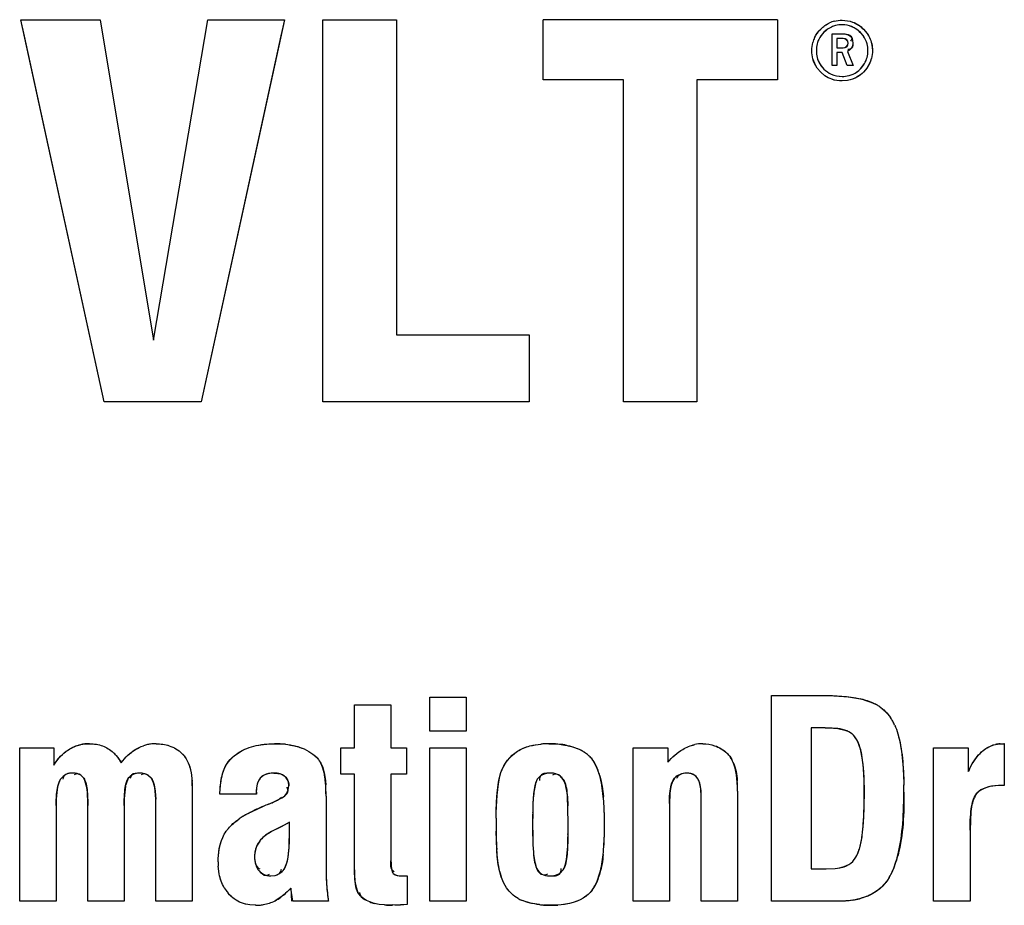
# Model space of a CAD drawing. Header units: inches. Extents: x 0 to 82.7, y 0 to 58.5.
# Tile 10 of 91: x 13.395 to 14.055, y 27.145 to 27.738. Entities that reach past the tile are written whole.
import ezdxf

# ---------------------------------------------------------------- set-up
doc = ezdxf.new("R2010")
doc.units = ezdxf.units.IN
doc.header["$LTSCALE"] = 4.547244
doc.header["$MEASUREMENT"] = 0
doc.layers.get('0').update_dxf_attribs({"linetype": 'CONTINUOUS'})

msp = doc.modelspace()

# ---------------------------------------------------------------- linework, layer by layer
at = {"color": 7, "linetype": 'CONTINUOUS'}
for p, q in [((13.39778, 27.72712), (13.39536, 27.73821)), ((13.45114, 27.4823), (13.39538, 27.73821)), ((13.39538, 27.73821), (13.44864, 27.7382)), ((13.44863, 27.7382), (13.4843, 27.5235)), ((13.44864, 27.7382), (13.48431, 27.5235)), ((13.4843, 27.5235), (13.52065, 27.7382)), ((13.48431, 27.5235), (13.52066, 27.7382)), ((13.57207, 27.7382), (13.51629, 27.4823)), ((13.52066, 27.7382), (13.57207, 27.7382)), ((13.57207, 27.7382), (13.56974, 27.7275)), ((13.59786, 27.48229), (13.59786, 27.7382)), ((13.59786, 27.7382), (13.6471, 27.7382)), ((13.6471, 27.7382), (13.6471, 27.52718)), ((13.74541, 27.698), (13.74541, 27.73819)), ((13.9025, 27.73819), (13.74541, 27.73819)), ((13.9025, 27.73819), (13.9025, 27.69799)), ((13.45113, 27.4823), (13.39778, 27.72712)), ((13.56974, 27.7275), (13.51629, 27.4823)), ((13.93911, 27.70745), (13.93911, 27.72871)), ((13.93911, 27.72871), (13.94629, 27.72871)), ((13.96008, 27.72734), (13.95806, 27.72972)), ((13.96012, 27.72735), (13.9581, 27.72973)), ((13.96163, 27.72477), (13.96012, 27.72735)), ((13.96026, 27.73179), (13.96262, 27.72898)), ((13.9603, 27.7318), (13.96266, 27.72899)), ((13.94226, 27.72556), (13.94226, 27.71935)), ((13.94646, 27.72556), (13.94226, 27.72556)), ((13.94226, 27.71935), (13.94646, 27.71935)), ((13.96589, 27.72106), (13.96618, 27.71752)), ((13.96593, 27.72106), (13.96622, 27.71752)), ((13.94226, 27.71621), (13.94226, 27.70745)), ((13.94583, 27.71621), (13.94226, 27.71621)), ((13.94923, 27.70745), (13.94583, 27.71621)), ((13.94948, 27.71689), (13.95331, 27.70745)), ((13.94226, 27.70745), (13.93911, 27.70745)), ((13.95331, 27.70745), (13.94923, 27.70745)), ((13.9644, 27.70899), (13.96265, 27.70597)), ((13.93158, 27.70302), (13.92922, 27.70575)), ((13.93161, 27.70303), (13.92925, 27.70576)), ((13.93437, 27.7007), (13.93158, 27.70302)), ((13.9344, 27.7007), (13.93161, 27.70303)), ((13.96261, 27.70598), (13.96026, 27.70317)), ((13.96265, 27.70597), (13.9603, 27.70317)), ((13.79934, 27.698), (13.74541, 27.698)), ((13.79933, 27.48229), (13.79934, 27.698)), ((13.84858, 27.698), (13.84857, 27.48229)), ((13.9025, 27.69799), (13.84858, 27.698)), ((13.94955, 27.69746), (13.94591, 27.69716)), ((13.94958, 27.69746), (13.94594, 27.69716)), ((13.6471, 27.52718), (13.73603, 27.52717)), ((13.73603, 27.52717), (13.73602, 27.48229)), ((13.51629, 27.4823), (13.45114, 27.4823)), ((13.73602, 27.48229), (13.59786, 27.48229)), ((13.84857, 27.48229), (13.79933, 27.48229)), ((13.66949, 27.26163), (13.66949, 27.28427)), ((13.66949, 27.28427), (13.69393, 27.28427)), ((13.69393, 27.28427), (13.69393, 27.26163)), ((13.89863, 27.14764), (13.89863, 27.28543)), ((13.89863, 27.28543), (13.93317, 27.28543)), ((13.61899, 27.25045), (13.61899, 27.27922)), ((13.61899, 27.27922), (13.64343, 27.27922)), ((13.64343, 27.27922), (13.64342, 27.25045)), ((13.96052, 27.28259), (13.96513, 27.28108)), ((13.96513, 27.28108), (13.96832, 27.27962)), ((13.69393, 27.26163), (13.66949, 27.26163)), ((13.92515, 27.26379), (13.92514, 27.16928)), ((13.93453, 27.26379), (13.92515, 27.26379)), ((13.93453, 27.26379), (13.9402, 27.26359)), ((13.93915, 27.26366), (13.93455, 27.26379)), ((13.94304, 27.26331), (13.93915, 27.26366)), ((13.9402, 27.26359), (13.94304, 27.26329)), ((13.94304, 27.26329), (13.94772, 27.26232)), ((13.95239, 27.25998), (13.94921, 27.26177)), ((13.56551, 27.25316), (13.57268, 27.2528)), ((14.05167, 27.25312), (14.05455, 27.25323)), ((14.05455, 27.25323), (14.05455, 27.22528)), ((13.39461, 27.14765), (13.39462, 27.25046)), ((13.39462, 27.25046), (13.41743, 27.25046)), ((13.41743, 27.25046), (13.41743, 27.23874)), ((13.50488, 27.24499), (13.50619, 27.24309)), ((13.60979, 27.23278), (13.60979, 27.25045)), ((13.60979, 27.25045), (13.61899, 27.25045)), ((13.64342, 27.25045), (13.65389, 27.25045)), ((13.65389, 27.25045), (13.65388, 27.23278)), ((13.66948, 27.14765), (13.66949, 27.25045)), ((13.66949, 27.25045), (13.69393, 27.25045)), ((13.69393, 27.25045), (13.69392, 27.14764)), ((13.76957, 27.24943), (13.7732, 27.24741)), ((13.80575, 27.14764), (13.80575, 27.25045)), ((13.80575, 27.25045), (13.82901, 27.25045)), ((13.82901, 27.25045), (13.82901, 27.2408)), ((14.00721, 27.14763), (14.00721, 27.25044)), ((14.00721, 27.25044), (14.03048, 27.25044)), ((14.03048, 27.25044), (14.03048, 27.23457)), ((14.03333, 27.24007), (14.03645, 27.24458)), ((14.03047, 27.23457), (14.03333, 27.24007)), ((13.43751, 27.23014), (13.43551, 27.23201)), ((13.4375, 27.23015), (13.43559, 27.23213)), ((13.4829, 27.22998), (13.48073, 27.23193)), ((13.48289, 27.22999), (13.48083, 27.23206)), ((13.5987, 27.23359), (13.59916, 27.23114)), ((13.59916, 27.23114), (13.5995, 27.22837)), ((13.61899, 27.23278), (13.60979, 27.23278)), ((13.61898, 27.17317), (13.61899, 27.23278)), ((13.64342, 27.23278), (13.64342, 27.17632)), ((13.65388, 27.23278), (13.64342, 27.23278)), ((13.75083, 27.23349), (13.74796, 27.23326)), ((13.75084, 27.23349), (13.74797, 27.23343)), ((13.75896, 27.22926), (13.75691, 27.23173)), ((13.84405, 27.23323), (13.84155, 27.23349)), ((13.42005, 27.22428), (13.41942, 27.22039)), ((13.43909, 27.22636), (13.43958, 27.2237)), ((13.46553, 27.22483), (13.46498, 27.22077)), ((13.48475, 27.2256), (13.48544, 27.22129)), ((13.50997, 27.22991), (13.51022, 27.22494)), ((13.51023, 27.22494), (13.51032, 27.21087)), ((13.5995, 27.22837), (13.59972, 27.22555)), ((13.83061, 27.22167), (13.83102, 27.22424)), ((13.8313, 27.22536), (13.83063, 27.22181)), ((14.05455, 27.22528), (14.05068, 27.22513)), ((14.05459, 27.22528), (14.05072, 27.22513)), ((13.48547, 27.2213), (13.48516, 27.22367)), ((13.48544, 27.22129), (13.48579, 27.21605)), ((13.48579, 27.21605), (13.48547, 27.2213)), ((13.55331, 27.21934), (13.5288, 27.21934)), ((13.59996, 27.21799), (13.59995, 27.17218)), ((13.73912, 27.21971), (13.73864, 27.21296)), ((13.73915, 27.21974), (13.73884, 27.21662)), ((13.85138, 27.21365), (13.85129, 27.22041)), ((13.85138, 27.21365), (13.85133, 27.22041)), ((13.87582, 27.22141), (13.87581, 27.14764)), ((13.41905, 27.21177), (13.41905, 27.14765)), ((13.44024, 27.14765), (13.44025, 27.21177)), ((13.46469, 27.21168), (13.46468, 27.14765)), ((13.48587, 27.21168), (13.48579, 27.21605)), ((13.48588, 27.14765), (13.48588, 27.21168)), ((13.55079, 27.20799), (13.55769, 27.21115)), ((13.56136, 27.21266), (13.56454, 27.21394)), ((13.56452, 27.21399), (13.57039, 27.21698)), ((13.73884, 27.21662), (13.73864, 27.21296)), ((13.76202, 27.21167), (13.76187, 27.21608)), ((13.76219, 27.19805), (13.76201, 27.21167)), ((13.83019, 27.21311), (13.83018, 27.14764)), ((13.85138, 27.14764), (13.85138, 27.21365)), ((13.51032, 27.21087), (13.51032, 27.14765)), ((13.5445, 27.20459), (13.54764, 27.20638)), ((13.54764, 27.20638), (13.55087, 27.20803)), ((13.73847, 27.20655), (13.73839, 27.19905)), ((14.03225, 27.20787), (14.03183, 27.20178)), ((14.03268, 27.21097), (14.03225, 27.20787)), ((13.57236, 27.19887), (13.56343, 27.19427)), ((13.57234, 27.19886), (13.56937, 27.19733)), ((13.57551, 27.20059), (13.57236, 27.19888)), ((13.57481, 27.20019), (13.57445, 27.19999)), ((13.57551, 27.20058), (13.57516, 27.20039)), ((13.57552, 27.19337), (13.57552, 27.20058)), ((13.73839, 27.19905), (13.73846, 27.19192)), ((14.03183, 27.20178), (14.03168, 27.19525)), ((13.56937, 27.19733), (13.56343, 27.19427)), ((13.57535, 27.18604), (13.5755, 27.19337)), ((13.7144, 27.18223), (13.71396, 27.19461)), ((13.73846, 27.19192), (13.73863, 27.1854)), ((13.76203, 27.18757), (13.76219, 27.19444)), ((14.03165, 27.19525), (14.03165, 27.14763)), ((13.73863, 27.1854), (13.73892, 27.18049)), ((13.73864, 27.1854), (13.73894, 27.18049)), ((13.76192, 27.18431), (13.76203, 27.18757)), ((13.57431, 27.17578), (13.57507, 27.18117)), ((13.57452, 27.17706), (13.57509, 27.18183)), ((13.57507, 27.18117), (13.57526, 27.18406)), ((13.76136, 27.17777), (13.76192, 27.18431)), ((13.57376, 27.1734), (13.57452, 27.17706)), ((13.61918, 27.16474), (13.61897, 27.17317)), ((13.61913, 27.16591), (13.61898, 27.17317)), ((13.64342, 27.17632), (13.64325, 27.17348)), ((13.64341, 27.17632), (13.64357, 27.17174)), ((13.64357, 27.17174), (13.6439, 27.16912)), ((13.953, 27.17434), (13.9551, 27.17722)), ((13.95304, 27.17433), (13.95513, 27.17725)), ((13.52836, 27.16593), (13.5277, 27.17124)), ((13.52837, 27.16592), (13.5277, 27.17124)), ((13.56289, 27.1646), (13.56573, 27.16495)), ((13.56289, 27.1646), (13.56575, 27.16481)), ((13.71732, 27.16395), (13.71635, 27.16733)), ((13.74983, 27.1646), (13.7527, 27.16484)), ((13.78178, 27.16118), (13.78354, 27.16664)), ((13.92514, 27.16928), (13.93524, 27.16928)), ((13.93524, 27.16928), (13.94128, 27.16959)), ((13.93527, 27.16928), (13.94128, 27.16959)), ((13.94128, 27.16959), (13.94435, 27.17006)), ((13.94128, 27.16959), (13.94415, 27.17004)), ((13.94415, 27.17004), (13.94716, 27.17082)), ((13.94435, 27.17006), (13.94717, 27.17079)), ((13.97746, 27.1635), (13.97939, 27.16711)), ((13.6197, 27.1592), (13.61918, 27.16474)), ((13.65082, 27.1646), (13.65433, 27.16469)), ((13.65433, 27.16469), (13.65433, 27.14557)), ((13.71908, 27.15976), (13.71732, 27.16395)), ((13.7191, 27.15976), (13.71734, 27.16395)), ((13.72097, 27.15657), (13.71908, 27.15976)), ((13.72098, 27.15658), (13.7191, 27.15976)), ((13.74985, 27.1646), (13.7527, 27.16467)), ((13.57633, 27.1564), (13.57389, 27.15396)), ((13.57664, 27.1564), (13.57389, 27.15396)), ((13.57759, 27.14765), (13.57633, 27.1564)), ((13.57695, 27.14765), (13.57664, 27.1564)), ((13.6006, 27.15525), (13.60118, 27.15012)), ((13.77832, 27.15504), (13.77954, 27.15674)), ((13.41905, 27.14765), (13.39461, 27.14765)), ((13.46468, 27.14765), (13.44024, 27.14765)), ((13.51032, 27.14765), (13.48588, 27.14765)), ((13.55279, 27.14494), (13.54895, 27.14518)), ((13.55278, 27.14494), (13.54896, 27.14518)), ((13.56966, 27.15035), (13.56582, 27.14801)), ((13.60158, 27.14765), (13.57759, 27.14765)), ((13.63232, 27.14621), (13.62925, 27.14718)), ((13.63561, 27.14555), (13.63232, 27.14621)), ((13.63563, 27.14555), (13.63234, 27.14622)), ((13.63909, 27.14515), (13.63561, 27.14555)), ((13.63909, 27.14515), (13.63563, 27.14555)), ((13.64459, 27.14494), (13.63909, 27.14515)), ((13.64994, 27.14518), (13.64459, 27.14494)), ((13.65433, 27.14557), (13.64994, 27.14518)), ((13.65434, 27.14557), (13.64995, 27.14513)), ((13.69392, 27.14764), (13.66948, 27.14765)), ((13.75146, 27.14494), (13.74576, 27.14512)), ((13.83018, 27.14764), (13.80575, 27.14764)), ((13.87581, 27.14764), (13.85138, 27.14764)), ((13.94309, 27.14764), (13.89863, 27.14764)), ((14.03165, 27.14763), (14.00721, 27.14763))]:
    msp.add_line(p, q, dxfattribs=at)
for points in [[(14.05171, 27.25312), (14.05203, 27.25313), (14.05331, 27.25317)], [(14.05331, 27.25317), (14.05364, 27.25318), (14.05396, 27.2532), (14.05427, 27.25321), (14.05459, 27.25323)], [(13.5741, 27.1998), (13.57375, 27.1996), (13.5734, 27.19941), (13.57304, 27.19923), (13.57269, 27.19904), (13.57234, 27.19886)], [(13.65082, 27.1646), (13.65121, 27.1646), (13.6516, 27.1646), (13.65199, 27.16461), (13.65238, 27.16461), (13.65277, 27.16462), (13.65317, 27.16464), (13.65356, 27.16465), (13.65395, 27.16467), (13.65434, 27.16469)]]:
    msp.add_lwpolyline(points, dxfattribs=at)
for centre, radius, start, end in [((13.94538, 27.71876), 0.01904, 104.45683, 114.84004), ((13.94553, 27.7185), 0.0163, 104.59567, 114.86043), ((13.9445, 27.71823), 0.01885, 154.80318, 165.42172), ((13.94705, 27.71794), 0.01607, 14.66588, 35.56085), ((13.94471, 27.7181), 0.01605, 154.82602, 165.46877), ((13.94483, 27.71682), 0.01614, 194.46726, 205.06647), ((13.94703, 27.71705), 0.01911, 324.86282, 345.42313), ((13.94645, 27.71619), 0.01595, 284.59094, 295.20997), ((13.94569, 27.23074), 0.0539, 74.03721, 76.71183), ((13.94543, 27.22678), 0.05781, 74.86465, 77.35813), ((13.94608, 27.23206), 0.05253, 68.79427, 74.05067), ((13.94686, 27.23409), 0.05035, 64.73362, 68.78841), ((13.95512, 27.25476), 0.02815, 56.51679, 62.0202), ((13.95188, 27.25263), 0.03197, 29.27961, 34.33987), ((13.94898, 27.25101), 0.03529, 24.5556, 29.27622), ((13.44105, 27.22691), 0.02625, 96.06046, 102.73085), ((13.44113, 27.22614), 0.02702, 89.42211, 96.07155), ((13.4857, 27.2276), 0.02554, 102.33897, 108.72554), ((13.48585, 27.22687), 0.02628, 95.93746, 102.32325), ((13.48603, 27.2251), 0.02806, 89.9316, 95.92637), ((13.4859, 27.22664), 0.02652, 89.80511, 95.93746), ((13.56587, 27.18825), 0.06491, 83.97763, 90.3235), ((13.74904, 27.19603), 0.05712, 92.38572, 95.02018), ((13.74894, 27.19873), 0.05442, 92.3858, 95.16786), ((13.74935, 27.18872), 0.06444, 89.96387, 92.38755), ((13.74907, 27.19559), 0.05757, 89.67616, 92.38572), ((13.75014, 27.19117), 0.06199, 88.06719, 90.68752), ((13.75038, 27.19663), 0.05652, 81.65602, 88.12026), ((13.75102, 27.20134), 0.05177, 78.63325, 81.59748), ((13.8524, 27.22814), 0.02501, 89.95162, 102.34404), ((13.85229, 27.22974), 0.02341, 89.53806, 96.22608), ((14.05378, 27.23023), 0.02298, 95.16197, 103.01534), ((13.44084, 27.22958), 0.02417, 40.40643, 47.11067), ((13.49007, 27.23343), 0.01876, 37.93279, 44.87768), ((13.492, 27.23486), 0.01639, 38.18346, 46.08397), ((13.48895, 27.23255), 0.02019, 31.38814, 37.94273), ((13.75825, 27.22499), 0.02695, 56.30867, 62.20019), ((13.75926, 27.22647), 0.02516, 48.53275, 56.34155), ((13.75976, 27.22717), 0.02429, 48.53083, 56.41592), ((13.76064, 27.22818), 0.02295, 40.81711, 48.50102), ((13.56725, 27.22658), 0.03222, 12.56498, 24.7602), ((13.74668, 27.22184), 0.03793, 31.06687, 34.25196), ((13.74512, 27.2209), 0.03975, 27.384, 31.06297), ((13.74299, 27.21982), 0.04214, 21.91873, 27.36815), ((13.85254, 27.23164), 0.02227, 23.66163, 29.33297), ((14.08011, 27.21243), 0.05431, 151.77329, 155.94373), ((13.55412, 27.22444), 0.04551, 8.69267, 11.59714), ((13.53977, 27.22225), 0.06002, 5.851, 8.68405), ((13.74075, 27.21891), 0.04456, 16.50167, 21.92497), ((13.43959, 27.21952), 0.02012, 150.76832, 166.3059), ((13.4593, 27.22498), 0.05094, 359.95217, 3.31089), ((13.52187, 27.22039), 0.07801, 3.79567, 5.87505), ((13.4989, 27.21889), 0.10103, 1.56047, 3.78207), ((13.49474, 27.21844), 0.10523, 1.26293, 3.87389), ((13.78952, 27.21336), 0.05078, 162.82783, 172.78798), ((13.73954, 27.21896), 0.02198, 14.78098, 27.92381), ((13.80839, 27.2223), 0.06746, 359.24156, 5.0227), ((13.69486, 27.22083), 0.29241, 359.98803, 0.92283), ((13.76742, 27.22196), 0.21989, 359.68958, 0.92508), ((13.50002, 27.21248), 0.08099, 174.39297, 180.49751), ((13.5724, 27.21254), 0.10773, 175.6184, 180.45568), ((13.47015, 27.21806), 0.12979, 359.96888, 1.57985), ((13.51109, 27.21886), 0.08887, 359.44083, 1.22854), ((13.58191, 27.19928), 0.20476, 1.5697, 5.17885), ((13.60966, 27.22025), 0.3511, 358.36625, 0.04144), ((13.6413, 27.2198), 0.3195, 358.29153, 0.12638), ((14.05457, 27.20772), 0.02209, 152.02348, 158.4121), ((14.05295, 27.20859), 0.02025, 145.29603, 152.03107), ((13.36271, 27.21182), 0.12315, 359.93538, 1.9681), ((13.60994, 27.08862), 0.13322, 113.08162, 116.32337), ((13.62362, 27.05598), 0.16861, 111.67146, 113.02165), ((13.60425, 27.1018), 0.11887, 111.15402, 113.0497), ((13.5294, 27.29317), 0.08662, 291.65331, 293.92273), ((13.94721, 27.20324), 0.20879, 177.33275, 178.17043), ((14.01063, 27.20313), 0.27216, 177.93094, 178.55475), ((13.57098, 27.16086), 0.05112, 121.1909, 124.92872), ((13.5762, 27.15202), 0.06136, 121.08353, 124.1966), ((13.5847, 27.13794), 0.07781, 118.51365, 121.09547), ((13.59379, 27.12123), 0.09683, 116.36949, 118.52302), ((14.12021, 27.19879), 0.38184, 178.91275, 181.03132), ((14.00731, 27.20131), 0.26892, 178.16791, 178.88243), ((14.40625, 27.19197), 0.66794, 178.45337, 178.74866), ((13.62009, 27.20045), 0.16656, 359.45474, 1.52814), ((14.08396, 27.199), 0.37003, 179.33501, 180.00744), ((14.06415, 27.19888), 0.35022, 179.98799, 180.69867), ((13.94271, 27.2004), 0.22876, 179.2954, 180.36125), ((13.96156, 27.19731), 0.24762, 179.61981, 183.45031), ((13.42215, 27.19792), 0.34003, 359.05974, 0.02194), ((13.55114, 27.19706), 0.21107, 359.28884, 0.26937), ((13.53588, 27.19894), 0.25074, 359.98144, 1.17923), ((13.53734, 27.1988), 0.24928, 358.83623, 0.01398), ((13.62334, 27.19723), 0.16331, 358.51016, 0.57185), ((13.55358, 27.18057), 0.02484, 140.28078, 145.76302), ((13.55503, 27.17955), 0.02661, 140.59022, 145.68048), ((13.46253, 27.19241), 0.11299, 358.85366, 0.48579), ((13.97768, 27.19613), 0.23928, 181.00878, 182.57053), ((13.59104, 27.198), 0.19562, 354.42794, 358.53049), ((13.83817, 27.20725), 0.12212, 352.2766, 353.7521), ((13.78132, 27.21346), 0.17933, 352.75386, 353.76278), ((13.46885, 27.19068), 0.1066, 355.23944, 357.50509), ((13.35942, 27.19586), 0.21616, 356.87159, 357.66486), ((13.42643, 27.19313), 0.1491, 357.66263, 358.85565), ((13.91138, 27.19757), 0.07444, 341.52398, 345.20043), ((13.57537, 27.17404), 0.04775, 179.96227, 183.35894), ((13.57384, 27.17394), 0.04622, 179.83197, 183.34601), ((13.54752, 27.18171), 0.02744, 342.28649, 347.53127), ((13.83489, 27.1719), 0.23495, 179.93359, 182.07114), ((13.81297, 27.17151), 0.21302, 179.8211, 182.17869), ((13.71241, 27.18461), 0.04943, 342.51385, 352.0127), ((13.91455, 27.1965), 0.0711, 336.86318, 341.53363), ((13.79375, 27.1854), 0.07936, 193.08902, 195.67801), ((13.91843, 27.19484), 0.06688, 332.04666, 336.86521), ((13.78147, 27.17016), 0.1815, 182.13172, 182.98682), ((13.79199, 27.17054), 0.19202, 182.12582, 182.93405), ((13.75786, 27.16893), 0.15786, 182.98474, 183.97276), ((13.74884, 27.16832), 0.1488, 182.93382, 183.98192), ((13.64695, 27.16388), 0.02764, 189.74438, 202.03395), ((13.55399, 27.16959), 0.02571, 210.09704, 220.29791), ((13.55294, 27.16882), 0.0244, 215.12409, 220.5104), ((13.73564, 27.16738), 0.13558, 183.96977, 185.13056), ((13.72234, 27.16649), 0.12225, 183.98481, 185.16373), ((13.71407, 27.16578), 0.11394, 185.18572, 187.84996), ((13.74536, 27.17652), 0.03936, 326.92858, 331.82103), ((13.55279, 27.17598), 0.03103, 269.99057, 274.80807), ((13.55295, 27.17413), 0.02918, 274.81346, 279.84199), ((13.55322, 27.17267), 0.02769, 279.81049, 297.04073), ((13.55231, 27.17442), 0.02966, 297.06596, 305.7602), ((13.68125, 27.16126), 0.08084, 187.92158, 189.69845), ((13.71583, 27.16602), 0.11573, 187.84617, 189.13372), ((13.64023, 27.17692), 0.0317, 249.74823, 255.59153), ((13.64426, 27.20814), 0.0632, 265.30131, 270.30099), ((13.74116, 27.17176), 0.02555, 240.87386, 246.10412), ((13.74384, 27.17785), 0.03217, 242.00713, 246.18279), ((13.75085, 27.21575), 0.07081, 263.68305, 265.87768), ((13.75034, 27.21189), 0.06692, 263.75506, 266.07709), ((13.7509, 27.21648), 0.07155, 265.88209, 270.45448), ((13.75205, 27.20052), 0.05558, 269.40278, 273.37678), ((13.94549, 27.19592), 0.04816, 279.05796, 284.49255)]:
    msp.add_arc(centre, radius, start, end, dxfattribs=at)
for points in [[(13.93154, 27.73194), (13.93333, 27.7337), (13.93528, 27.73507), (13.93738, 27.73604)], [(13.93157, 27.73194), (13.93327, 27.7336), (13.93526, 27.73504), (13.93742, 27.73604)], [(13.93868, 27.73329), (13.93689, 27.73246), (13.93523, 27.7313), (13.9337, 27.72982)], [(13.9387, 27.73328), (13.93687, 27.73243), (13.93519, 27.73122), (13.93374, 27.72981)], [(13.94063, 27.7372), (13.9423, 27.73763), (13.94406, 27.73785), (13.94591, 27.73785)], [(13.94066, 27.7372), (13.94238, 27.73764), (13.94417, 27.73785), (13.94594, 27.73785)], [(13.94587, 27.73483), (13.94432, 27.73483), (13.94284, 27.73464), (13.94142, 27.73428)], [(13.9459, 27.73483), (13.9444, 27.73483), (13.94289, 27.73465), (13.94144, 27.73427)], [(13.95806, 27.72972), (13.95467, 27.73312), (13.95059, 27.73483), (13.94587, 27.73483)], [(13.9581, 27.72973), (13.95498, 27.73284), (13.95031, 27.73483), (13.9459, 27.73483)], [(13.94591, 27.73785), (13.9484, 27.73785), (13.95072, 27.73744), (13.95288, 27.73665)], [(13.94594, 27.73785), (13.9483, 27.73785), (13.9507, 27.73747), (13.95291, 27.73665)], [(13.95288, 27.73665), (13.95561, 27.73565), (13.95807, 27.73403), (13.96026, 27.73179)], [(13.95291, 27.73665), (13.95568, 27.73564), (13.95823, 27.7339), (13.9603, 27.7318)], [(13.92744, 27.72626), (13.92842, 27.72833), (13.92978, 27.73023), (13.93154, 27.73194)], [(13.92748, 27.72625), (13.92847, 27.72836), (13.9299, 27.73031), (13.93157, 27.73194)], [(13.9337, 27.72982), (13.93219, 27.72835), (13.93102, 27.72672), (13.93018, 27.72493)], [(13.93374, 27.72981), (13.9323, 27.72841), (13.93107, 27.72674), (13.93022, 27.72493)], [(13.94629, 27.72871), (13.9483, 27.72871), (13.94985, 27.7283), (13.95097, 27.72749)], [(13.94632, 27.72871), (13.94795, 27.72877), (13.94969, 27.72855), (13.95112, 27.72776)], [(13.95097, 27.72749), (13.95235, 27.72648), (13.95304, 27.72485), (13.95304, 27.72258)], [(13.96262, 27.72898), (13.96431, 27.72658), (13.96541, 27.72394), (13.96589, 27.72106)], [(13.96266, 27.72899), (13.96431, 27.72665), (13.96546, 27.72388), (13.96593, 27.72106)], [(13.92558, 27.71748), (13.92558, 27.71941), (13.9258, 27.72125), (13.92625, 27.72298)], [(13.92562, 27.71748), (13.92562, 27.71933), (13.92583, 27.72119), (13.92629, 27.72297)], [(13.92917, 27.72213), (13.92879, 27.72067), (13.9286, 27.71912), (13.9286, 27.71748)], [(13.92921, 27.72213), (13.92881, 27.72062), (13.92864, 27.71904), (13.92864, 27.71748)], [(13.9499, 27.72241), (13.9499, 27.72449), (13.94875, 27.72556), (13.94646, 27.72556)], [(13.94646, 27.71935), (13.94875, 27.71936), (13.9499, 27.72038), (13.9499, 27.72241)], [(13.94994, 27.72241), (13.95003, 27.72397), (13.94805, 27.72562), (13.94649, 27.72556)], [(13.94649, 27.71935), (13.94803, 27.71928), (13.95002, 27.72088), (13.94994, 27.72241)], [(13.95304, 27.72258), (13.95304, 27.71995), (13.95185, 27.71808), (13.94948, 27.71689)], [(13.96316, 27.71748), (13.96316, 27.71906), (13.96297, 27.72057), (13.9626, 27.722)], [(13.9632, 27.71748), (13.9632, 27.719), (13.96303, 27.72053), (13.96264, 27.722)], [(13.92625, 27.71204), (13.9258, 27.71375), (13.92558, 27.71557), (13.92558, 27.71748)], [(13.92629, 27.71205), (13.92583, 27.71381), (13.92562, 27.71566), (13.92562, 27.71748)], [(13.9286, 27.71748), (13.9286, 27.71583), (13.92878, 27.71427), (13.92916, 27.7128)], [(13.92864, 27.71748), (13.92864, 27.71591), (13.92881, 27.71431), (13.9292, 27.71279)], [(13.92916, 27.7128), (13.92953, 27.71134), (13.9301, 27.70997), (13.93085, 27.70869)], [(13.95811, 27.70524), (13.96035, 27.70752), (13.96185, 27.71009), (13.9626, 27.71297)], [(13.95814, 27.70524), (13.96024, 27.70736), (13.96189, 27.71009), (13.96264, 27.71297)], [(13.9626, 27.71297), (13.96297, 27.7144), (13.96316, 27.71591), (13.96316, 27.71748)], [(13.96264, 27.71297), (13.96303, 27.71444), (13.9632, 27.71597), (13.9632, 27.71748)], [(13.96618, 27.71752), (13.96618, 27.71568), (13.96596, 27.71392), (13.96552, 27.71224)], [(13.96622, 27.71752), (13.96622, 27.71575), (13.96601, 27.71396), (13.96556, 27.71224)], [(13.92922, 27.70575), (13.92784, 27.70767), (13.92685, 27.70977), (13.92625, 27.71204)], [(13.92925, 27.70576), (13.9279, 27.70764), (13.92688, 27.70981), (13.92629, 27.71205)], [(13.93021, 27.70998), (13.93105, 27.70818), (13.93226, 27.70653), (13.93369, 27.70514)], [(13.93085, 27.70869), (13.9316, 27.70742), (13.93253, 27.70624), (13.93365, 27.70514)], [(13.93365, 27.70514), (13.93515, 27.70367), (13.93678, 27.70253), (13.93855, 27.70172)], [(13.93369, 27.70514), (13.93511, 27.70375), (13.93677, 27.70255), (13.93858, 27.70172)], [(13.93897, 27.69831), (13.93735, 27.69889), (13.93582, 27.69969), (13.93437, 27.7007)], [(13.93901, 27.69832), (13.93738, 27.6989), (13.93582, 27.69971), (13.9344, 27.7007)], [(13.93855, 27.70172), (13.94078, 27.70069), (13.94322, 27.70018), (13.94587, 27.70018)], [(13.93858, 27.70172), (13.94085, 27.70068), (13.94341, 27.70018), (13.9459, 27.70018)], [(13.94587, 27.70018), (13.94748, 27.70018), (13.94902, 27.70037), (13.95047, 27.70075)], [(13.9459, 27.70018), (13.94745, 27.70018), (13.94901, 27.70036), (13.95051, 27.70075)], [(13.95605, 27.69984), (13.95404, 27.69865), (13.95188, 27.69786), (13.94955, 27.69746)], [(13.95608, 27.69983), (13.9541, 27.69866), (13.95185, 27.69785), (13.94958, 27.69746)], [(13.95325, 27.70175), (13.95501, 27.70258), (13.95663, 27.70374), (13.95811, 27.70524)], [(13.95329, 27.70175), (13.95509, 27.7026), (13.95675, 27.70382), (13.95814, 27.70524)], [(13.96026, 27.70317), (13.95895, 27.70184), (13.95755, 27.70073), (13.95605, 27.69984)], [(13.9603, 27.70317), (13.95904, 27.70189), (13.95762, 27.70075), (13.95608, 27.69983)], [(13.94591, 27.69716), (13.94344, 27.69716), (13.94113, 27.69754), (13.93897, 27.69831)], [(13.94594, 27.69716), (13.9436, 27.69716), (13.94121, 27.69753), (13.93901, 27.69832)], [(13.93317, 27.28543), (13.9432, 27.28543), (13.9515, 27.28467), (13.95808, 27.28319)], [(13.9332, 27.28543), (13.94153, 27.2855), (13.94998, 27.28511), (13.95808, 27.2832)], [(13.97065, 27.27824), (13.97364, 27.27626), (13.97618, 27.27373), (13.97828, 27.27067)], [(13.97068, 27.27824), (13.97367, 27.27626), (13.97629, 27.27364), (13.97831, 27.27069)], [(13.98108, 27.26568), (13.9819, 27.26389), (13.98261, 27.26196), (13.98321, 27.25991)], [(13.98113, 27.26568), (13.98199, 27.26381), (13.98269, 27.26188), (13.98326, 27.25991)], [(13.94921, 27.26177), (13.94726, 27.26261), (13.94514, 27.26305), (13.94304, 27.26331)], [(13.94772, 27.26232), (13.94969, 27.26172), (13.95124, 27.26094), (13.95236, 27.25997)], [(13.95873, 27.24727), (13.95742, 27.25323), (13.95526, 27.25747), (13.95236, 27.25997)], [(13.95877, 27.24728), (13.9578, 27.25191), (13.95591, 27.25681), (13.95239, 27.25998)], [(13.98321, 27.25991), (13.98453, 27.25538), (13.98553, 27.24995), (13.9862, 27.24363)], [(13.98326, 27.25991), (13.98469, 27.25456), (13.98568, 27.24907), (13.98627, 27.24356)], [(13.42725, 27.24915), (13.42981, 27.25081), (13.4326, 27.25195), (13.43562, 27.25258)], [(13.42725, 27.24915), (13.42969, 27.25071), (13.43244, 27.25188), (13.43526, 27.25252)], [(13.43562, 27.25258), (13.43747, 27.25297), (13.4394, 27.25316), (13.44142, 27.25316)], [(13.44142, 27.25316), (13.44462, 27.25316), (13.44755, 27.25267), (13.45019, 27.25168)], [(13.44142, 27.25316), (13.44438, 27.25315), (13.4474, 27.25272), (13.45018, 27.25169)], [(13.45018, 27.25169), (13.45278, 27.25071), (13.45523, 27.24918), (13.45728, 27.2473)], [(13.45019, 27.25168), (13.45283, 27.2507), (13.4552, 27.24924), (13.45729, 27.24729)], [(13.47212, 27.24924), (13.47381, 27.25028), (13.47562, 27.25115), (13.4775, 27.25179)], [(13.47219, 27.24929), (13.47389, 27.25033), (13.47566, 27.25116), (13.4775, 27.25179)], [(13.48606, 27.25316), (13.48924, 27.25316), (13.49216, 27.25272), (13.49483, 27.25183)], [(13.48606, 27.25316), (13.48901, 27.25315), (13.49202, 27.25277), (13.49482, 27.25183)], [(13.49482, 27.25183), (13.49798, 27.25078), (13.50098, 27.24899), (13.50336, 27.24667)], [(13.49483, 27.25183), (13.49805, 27.25076), (13.5009, 27.24903), (13.50337, 27.24666)], [(13.54549, 27.24944), (13.54742, 27.25032), (13.54944, 27.25102), (13.55149, 27.25156)], [(13.5455, 27.24945), (13.54733, 27.25029), (13.54933, 27.251), (13.55148, 27.25156)], [(13.55148, 27.25156), (13.55558, 27.25262), (13.56025, 27.25316), (13.56551, 27.25316)], [(13.55149, 27.25156), (13.55604, 27.25275), (13.5608, 27.25318), (13.5655, 27.25316)], [(13.57268, 27.2528), (13.5775, 27.25229), (13.58169, 27.25124), (13.58526, 27.24964)], [(13.57268, 27.2528), (13.57698, 27.25235), (13.5813, 27.25138), (13.58526, 27.24964)], [(13.7283, 27.24817), (13.73069, 27.24967), (13.73346, 27.25084), (13.73661, 27.25167)], [(13.72831, 27.24816), (13.73087, 27.24975), (13.73373, 27.25091), (13.73664, 27.25167)], [(13.73661, 27.25167), (13.73889, 27.25227), (13.74137, 27.25269), (13.74404, 27.25293)], [(13.73664, 27.25167), (13.73906, 27.25231), (13.74155, 27.2527), (13.74404, 27.25293)], [(13.74939, 27.25315), (13.75268, 27.25315), (13.75575, 27.25295), (13.75858, 27.25254)], [(13.75858, 27.25254), (13.76275, 27.25194), (13.76641, 27.25091), (13.76957, 27.24943)], [(13.76122, 27.2521), (13.76408, 27.25152), (13.76693, 27.25068), (13.76958, 27.24944)], [(13.83904, 27.24937), (13.84164, 27.2509), (13.84431, 27.25197), (13.84705, 27.25257)], [(13.83905, 27.24935), (13.84153, 27.25081), (13.84425, 27.25194), (13.84705, 27.25257)], [(13.85246, 27.25315), (13.85527, 27.25315), (13.85792, 27.25272), (13.8604, 27.25186)], [(13.85248, 27.25315), (13.85516, 27.25314), (13.85789, 27.25274), (13.86042, 27.25187)], [(13.8604, 27.25186), (13.86349, 27.2508), (13.86631, 27.24908), (13.86885, 27.24672)], [(13.86042, 27.25187), (13.86354, 27.2508), (13.86646, 27.24897), (13.86887, 27.24672)], [(14.04035, 27.24857), (14.04376, 27.2514), (14.04754, 27.25292), (14.05167, 27.25312)], [(14.04035, 27.24857), (14.04271, 27.25053), (14.04562, 27.25193), (14.0486, 27.25262)], [(13.41742, 27.23874), (13.42025, 27.24327), (13.42351, 27.24675), (13.42725, 27.24915)], [(13.41742, 27.23874), (13.41992, 27.24266), (13.42305, 27.24637), (13.42692, 27.24894)], [(13.45925, 27.24527), (13.46054, 27.24377), (13.46166, 27.2421), (13.4626, 27.24036)], [(13.45925, 27.24525), (13.46048, 27.24381), (13.46159, 27.24218), (13.4626, 27.24035)], [(13.4626, 27.24036), (13.46524, 27.24381), (13.46843, 27.24697), (13.47212, 27.24924)], [(13.46261, 27.24036), (13.46554, 27.24419), (13.46872, 27.24717), (13.47219, 27.24929)], [(13.53333, 27.23936), (13.53601, 27.24361), (13.54007, 27.24694), (13.5455, 27.24945)], [(13.53333, 27.23935), (13.53612, 27.24382), (13.54071, 27.24724), (13.54549, 27.24944)], [(13.58526, 27.24964), (13.5875, 27.24863), (13.58948, 27.24747), (13.59118, 27.24616)], [(13.58526, 27.24964), (13.58735, 27.24871), (13.58937, 27.24756), (13.59119, 27.24616)], [(13.59118, 27.24616), (13.59345, 27.24441), (13.59523, 27.24239), (13.5965, 27.24007)], [(13.59119, 27.24616), (13.59332, 27.24452), (13.59522, 27.24244), (13.59651, 27.24007)], [(13.71718, 27.23386), (13.71935, 27.24008), (13.72305, 27.24486), (13.7283, 27.24817)], [(13.7172, 27.23386), (13.71921, 27.23955), (13.72319, 27.24496), (13.72831, 27.24816)], [(13.82901, 27.2408), (13.83224, 27.24447), (13.83558, 27.24733), (13.83904, 27.24937)], [(13.82903, 27.2408), (13.83192, 27.2441), (13.83527, 27.24713), (13.83905, 27.24935)], [(13.87291, 27.24057), (13.87184, 27.24314), (13.87049, 27.24519), (13.86885, 27.24672)], [(13.86887, 27.24672), (13.87007, 27.24548), (13.8711, 27.24406), (13.87195, 27.24255)], [(13.96076, 27.2205), (13.96076, 27.2324), (13.96003, 27.24133), (13.95873, 27.24727)], [(13.9608, 27.2205), (13.96084, 27.22945), (13.96049, 27.23849), (13.95877, 27.24728)], [(14.03225, 27.23811), (14.03339, 27.24022), (14.03468, 27.24224), (14.03614, 27.24413)], [(14.03614, 27.24413), (14.03739, 27.24574), (14.03878, 27.24726), (14.04035, 27.24857)], [(14.03645, 27.24458), (14.03769, 27.24612), (14.03899, 27.24745), (14.04035, 27.24857)], [(13.50618, 27.24307), (13.5089, 27.23861), (13.50985, 27.23313), (13.51016, 27.22792)], [(13.50619, 27.24309), (13.50822, 27.23971), (13.50948, 27.23531), (13.50997, 27.22991)], [(13.52973, 27.22911), (13.53036, 27.23267), (13.5315, 27.23623), (13.53333, 27.23935)], [(13.52974, 27.22915), (13.5305, 27.23339), (13.5317, 27.23679), (13.53333, 27.23936)], [(13.5965, 27.24007), (13.59741, 27.23841), (13.59814, 27.23626), (13.59869, 27.23359)], [(13.78345, 27.23156), (13.78208, 27.2367), (13.78026, 27.24057), (13.77801, 27.24318)], [(13.87581, 27.22141), (13.87581, 27.22954), (13.87483, 27.23591), (13.87291, 27.24057)], [(13.87293, 27.24058), (13.87463, 27.23672), (13.87522, 27.23241), (13.87559, 27.2282)], [(13.9862, 27.24363), (13.98678, 27.23824), (13.98712, 27.23221), (13.98723, 27.22554)], [(13.98627, 27.24356), (13.98691, 27.23757), (13.98719, 27.23154), (13.98729, 27.22551)], [(13.43033, 27.23351), (13.42672, 27.23351), (13.42401, 27.23207), (13.42204, 27.22935)], [(13.43551, 27.23201), (13.43407, 27.23299), (13.43235, 27.2335), (13.43033, 27.23351)], [(13.43559, 27.23213), (13.43441, 27.23306), (13.43231, 27.23331), (13.43109, 27.23243)], [(13.47524, 27.2335), (13.47181, 27.23351), (13.46919, 27.23234), (13.46741, 27.23007)], [(13.48073, 27.23193), (13.47916, 27.23298), (13.47734, 27.2335), (13.47524, 27.2335)], [(13.48083, 27.23206), (13.47956, 27.23304), (13.47734, 27.2333), (13.47603, 27.23237)], [(13.56506, 27.2335), (13.56089, 27.2335), (13.55784, 27.23239), (13.55588, 27.23016)], [(13.56134, 27.23316), (13.55932, 27.23272), (13.55727, 27.2317), (13.55589, 27.23015)], [(13.56927, 27.23301), (13.56792, 27.23341), (13.56647, 27.23355), (13.56506, 27.2335)], [(13.56506, 27.2335), (13.56688, 27.2335), (13.56845, 27.23328), (13.56978, 27.23283)], [(13.57415, 27.22894), (13.57324, 27.23085), (13.5713, 27.2324), (13.56927, 27.23301)], [(13.56978, 27.23283), (13.57089, 27.23246), (13.57183, 27.23193), (13.57259, 27.23124)], [(13.57259, 27.23124), (13.57328, 27.23062), (13.57383, 27.22986), (13.57422, 27.22897)], [(13.71396, 27.2033), (13.71413, 27.21799), (13.7152, 27.22818), (13.71718, 27.23386)], [(13.71397, 27.20321), (13.71409, 27.21348), (13.71449, 27.22395), (13.7172, 27.23386)], [(13.74796, 27.23326), (13.74472, 27.23268), (13.74241, 27.23105), (13.74099, 27.22836)], [(13.75677, 27.2316), (13.75515, 27.23285), (13.75317, 27.23349), (13.75083, 27.23349)], [(13.75691, 27.23173), (13.75565, 27.23288), (13.75318, 27.23322), (13.75181, 27.23219)], [(13.75894, 27.22925), (13.7583, 27.23018), (13.75758, 27.23097), (13.75677, 27.2316)], [(13.78579, 27.21776), (13.78526, 27.22308), (13.78448, 27.22768), (13.78345, 27.23156)], [(13.78347, 27.23157), (13.7848, 27.22709), (13.78542, 27.22241), (13.78583, 27.21776)], [(13.84155, 27.23349), (13.83848, 27.23349), (13.83586, 27.23232), (13.83361, 27.23016)], [(13.84157, 27.23349), (13.83905, 27.23349), (13.83545, 27.23234), (13.83492, 27.22988)], [(13.84962, 27.22885), (13.84843, 27.23121), (13.84658, 27.23268), (13.84405, 27.23323)], [(13.84858, 27.23048), (13.84756, 27.23172), (13.84612, 27.2327), (13.84458, 27.23315)], [(13.41904, 27.21177), (13.41904, 27.21725), (13.41942, 27.22157), (13.42017, 27.22473)], [(13.42017, 27.22473), (13.42064, 27.22673), (13.42127, 27.22827), (13.42204, 27.22935)], [(13.43961, 27.2237), (13.43926, 27.22594), (13.43856, 27.22815), (13.4375, 27.23015)], [(13.43751, 27.23014), (13.43815, 27.22936), (13.43868, 27.2281), (13.43909, 27.22636)], [(13.46467, 27.21168), (13.46467, 27.21741), (13.46498, 27.22188), (13.46558, 27.22508)], [(13.46558, 27.22508), (13.46603, 27.22742), (13.46663, 27.22908), (13.46741, 27.23007)], [(13.4674, 27.23006), (13.46658, 27.22849), (13.46597, 27.2268), (13.46558, 27.22508)], [(13.48516, 27.22367), (13.48477, 27.22587), (13.48401, 27.22805), (13.48289, 27.22999)], [(13.4829, 27.22998), (13.48366, 27.22907), (13.48428, 27.22762), (13.48475, 27.2256)], [(13.52879, 27.21934), (13.5289, 27.223), (13.52922, 27.22627), (13.52974, 27.22915)], [(13.5288, 27.21934), (13.52886, 27.22261), (13.52916, 27.22589), (13.52973, 27.22911)], [(13.55346, 27.22467), (13.55312, 27.22292), (13.55304, 27.22112), (13.55301, 27.21934)], [(13.55581, 27.23006), (13.55454, 27.22857), (13.55383, 27.2266), (13.55346, 27.22467)], [(13.55588, 27.23016), (13.55466, 27.22876), (13.55386, 27.22693), (13.55349, 27.22467)], [(13.57359, 27.21999), (13.57451, 27.2214), (13.57496, 27.22306), (13.57496, 27.22493)], [(13.57422, 27.22897), (13.57471, 27.22784), (13.57496, 27.22649), (13.57496, 27.22493)], [(13.74099, 27.22836), (13.74017, 27.2268), (13.73955, 27.22391), (13.73912, 27.21971)], [(13.75894, 27.22925), (13.75968, 27.22816), (13.76029, 27.22659), (13.76076, 27.22456)], [(13.76076, 27.22456), (13.76151, 27.2214), (13.76193, 27.2171), (13.762, 27.21167)], [(13.76187, 27.21608), (13.7617, 27.21893), (13.76152, 27.22181), (13.76079, 27.22457)], [(13.83102, 27.22424), (13.83158, 27.22707), (13.83244, 27.22904), (13.83361, 27.23016)], [(13.83363, 27.23015), (13.83262, 27.2287), (13.8318, 27.22707), (13.8313, 27.22536)], [(13.85133, 27.22041), (13.85135, 27.22389), (13.85079, 27.2278), (13.84858, 27.23048)], [(13.85128, 27.22041), (13.85123, 27.22393), (13.85069, 27.22675), (13.84962, 27.22885)], [(14.05068, 27.22513), (14.04418, 27.22492), (14.03931, 27.22321), (14.03626, 27.22012)], [(14.05072, 27.22513), (14.04563, 27.22501), (14.03992, 27.22369), (14.03631, 27.22012)], [(13.43958, 27.2237), (13.44002, 27.22066), (13.44024, 27.21668), (13.44023, 27.21177)], [(13.44023, 27.21177), (13.44027, 27.21575), (13.44023, 27.21977), (13.43961, 27.2237)], [(13.57039, 27.21698), (13.57177, 27.21781), (13.57284, 27.21882), (13.57359, 27.21999)], [(13.57039, 27.21698), (13.57166, 27.21774), (13.57296, 27.21861), (13.57381, 27.21983)], [(13.78656, 27.20411), (13.78646, 27.20909), (13.7862, 27.21364), (13.78579, 27.21776)], [(13.83017, 27.21311), (13.83017, 27.21641), (13.83032, 27.21926), (13.83061, 27.22167)], [(13.83063, 27.22181), (13.83031, 27.21892), (13.83019, 27.21601), (13.83021, 27.21311)], [(13.9833, 27.17857), (13.98593, 27.18923), (13.98727, 27.2033), (13.98727, 27.22077)], [(13.98731, 27.22077), (13.98742, 27.20664), (13.98696, 27.19222), (13.98335, 27.17856)], [(14.03269, 27.21097), (14.03345, 27.21543), (14.03465, 27.21848), (14.03626, 27.22012)], [(13.56454, 27.21394), (13.56653, 27.21479), (13.56851, 27.21583), (13.5701, 27.21729)], [(14.03404, 27.21585), (14.03342, 27.21428), (14.03297, 27.21263), (14.03268, 27.21097)], [(13.95957, 27.19396), (13.96008, 27.19863), (13.96043, 27.20406), (13.96061, 27.21024)], [(13.9596, 27.19397), (13.96019, 27.19938), (13.9605, 27.20483), (13.96066, 27.21027)], [(14.03164, 27.19525), (14.03164, 27.20166), (14.03199, 27.2069), (14.03269, 27.21097)], [(13.53447, 27.19645), (13.53622, 27.19857), (13.53863, 27.20068), (13.54171, 27.20277)], [(13.53447, 27.19644), (13.53664, 27.1988), (13.53909, 27.20093), (13.54171, 27.20277)], [(13.53068, 27.19031), (13.53136, 27.19182), (13.53215, 27.19323), (13.53305, 27.19456)], [(13.53069, 27.19031), (13.53135, 27.19178), (13.53214, 27.19321), (13.53304, 27.19454)], [(13.56343, 27.19428), (13.56035, 27.19269), (13.5579, 27.19083), (13.55608, 27.18869)], [(13.56343, 27.19427), (13.5607, 27.19286), (13.55808, 27.19102), (13.55609, 27.18868)], [(13.76213, 27.19234), (13.76204, 27.1871), (13.76183, 27.18271), (13.76149, 27.17918)], [(13.78569, 27.17902), (13.78616, 27.18341), (13.78645, 27.18832), (13.78657, 27.19374)], [(13.52762, 27.17407), (13.5276, 27.17957), (13.52843, 27.18527), (13.53068, 27.19029)], [(13.52762, 27.17407), (13.52762, 27.18036), (13.52863, 27.18575), (13.53068, 27.19031)], [(13.55608, 27.18869), (13.5543, 27.1866), (13.55311, 27.18426), (13.55251, 27.18166)], [(13.55553, 27.18799), (13.55418, 27.18623), (13.55316, 27.18417), (13.55261, 27.18203)], [(13.95738, 27.18251), (13.95816, 27.18492), (13.95876, 27.1877), (13.95918, 27.19084)], [(13.95744, 27.18253), (13.95829, 27.18523), (13.95887, 27.18803), (13.95923, 27.19084)], [(13.55261, 27.18203), (13.55224, 27.18056), (13.55206, 27.17902), (13.55206, 27.1775)], [(13.55251, 27.18166), (13.55221, 27.18034), (13.55206, 27.17895), (13.55206, 27.1775)], [(13.71645, 27.16743), (13.71531, 27.17234), (13.7147, 27.17738), (13.7144, 27.18241)], [(13.71635, 27.16733), (13.71544, 27.1712), (13.7148, 27.17617), (13.7144, 27.18223)], [(13.73892, 27.18049), (13.73925, 27.17688), (13.73994, 27.17329), (13.74101, 27.16983)], [(13.73894, 27.18049), (13.73937, 27.17522), (13.74004, 27.17167), (13.74099, 27.16982)], [(13.76149, 27.17918), (13.76104, 27.17458), (13.76039, 27.17144), (13.75953, 27.16976)], [(13.78354, 27.16664), (13.78446, 27.17018), (13.78518, 27.1743), (13.78569, 27.17902)], [(13.78574, 27.17901), (13.78533, 27.17484), (13.78472, 27.17066), (13.78357, 27.16663)], [(13.9551, 27.17722), (13.95598, 27.17873), (13.95674, 27.18049), (13.95738, 27.18251)], [(13.95513, 27.17725), (13.95611, 27.17889), (13.95685, 27.18067), (13.95743, 27.18249)], [(13.97939, 27.16711), (13.98091, 27.17034), (13.98222, 27.17416), (13.9833, 27.17857)], [(13.55206, 27.1775), (13.55205, 27.17456), (13.55269, 27.17032), (13.55547, 27.16938)], [(13.55206, 27.1775), (13.55206, 27.17353), (13.55305, 27.17046), (13.55504, 27.16811)], [(13.57181, 27.16903), (13.57258, 27.16997), (13.57323, 27.17143), (13.57376, 27.1734)], [(13.57182, 27.16902), (13.57257, 27.1704), (13.57318, 27.17186), (13.57366, 27.17336)], [(13.64325, 27.17348), (13.64315, 27.17201), (13.64318, 27.17039), (13.64392, 27.16912)], [(13.94716, 27.17082), (13.94965, 27.17165), (13.9516, 27.17281), (13.953, 27.17434)], [(13.94717, 27.17079), (13.94933, 27.17153), (13.95139, 27.17274), (13.95304, 27.17433)], [(13.53174, 27.15672), (13.53016, 27.15944), (13.52904, 27.16251), (13.52836, 27.16593)], [(13.53174, 27.15673), (13.5301, 27.15956), (13.529, 27.16272), (13.52837, 27.16592)], [(13.55504, 27.16811), (13.55702, 27.16577), (13.55964, 27.1646), (13.56289, 27.1646)], [(13.56573, 27.16495), (13.56804, 27.16554), (13.57006, 27.16689), (13.57181, 27.16903)], [(13.56575, 27.16481), (13.56777, 27.16517), (13.57002, 27.16707), (13.57014, 27.16912)], [(13.61971, 27.1592), (13.61933, 27.16141), (13.61922, 27.16366), (13.61913, 27.16591)], [(13.6439, 27.16912), (13.64417, 27.16772), (13.64454, 27.16678), (13.64502, 27.16629)], [(13.64502, 27.16629), (13.64612, 27.16514), (13.64802, 27.1646), (13.65082, 27.1646)], [(13.64503, 27.16629), (13.64648, 27.16491), (13.64881, 27.16456), (13.65082, 27.1646)], [(13.74099, 27.16982), (13.74279, 27.16631), (13.74568, 27.16459), (13.74983, 27.1646)], [(13.7527, 27.16484), (13.75587, 27.16543), (13.75815, 27.16707), (13.75953, 27.16976)], [(13.78357, 27.16663), (13.7827, 27.16363), (13.78154, 27.16068), (13.78006, 27.15793)], [(13.62132, 27.1535), (13.62061, 27.15467), (13.62008, 27.15658), (13.6197, 27.1592)], [(13.77954, 27.15674), (13.78036, 27.15802), (13.7811, 27.1595), (13.78178, 27.16118)], [(13.9775, 27.16349), (13.97468, 27.15912), (13.97079, 27.15521), (13.96623, 27.15269)], [(13.97746, 27.1635), (13.975, 27.15949), (13.97184, 27.15625), (13.96798, 27.15376)], [(13.54331, 27.14658), (13.53989, 27.14789), (13.53674, 27.15017), (13.53439, 27.15297)], [(13.54332, 27.14657), (13.53985, 27.1479), (13.53687, 27.15003), (13.53439, 27.15296)], [(13.57389, 27.15397), (13.57252, 27.1526), (13.57111, 27.1514), (13.56965, 27.15035)], [(13.57389, 27.15396), (13.57257, 27.15266), (13.57116, 27.15144), (13.56966, 27.15035)], [(13.6251, 27.14942), (13.62351, 27.15058), (13.62225, 27.15195), (13.62132, 27.1535)], [(13.62485, 27.14931), (13.62357, 27.15026), (13.62263, 27.15194), (13.62261, 27.15353)], [(13.72873, 27.14944), (13.72562, 27.15118), (13.72304, 27.15356), (13.72097, 27.15657)], [(13.72874, 27.14945), (13.72567, 27.15116), (13.72297, 27.15369), (13.72098, 27.15658)], [(13.77832, 27.15504), (13.77664, 27.15297), (13.77463, 27.15121), (13.77229, 27.14978)], [(13.77835, 27.15504), (13.7767, 27.15301), (13.77468, 27.15126), (13.77247, 27.14988)], [(13.96798, 27.15376), (13.96458, 27.15158), (13.96063, 27.14998), (13.95613, 27.14896)], [(13.96623, 27.15269), (13.96351, 27.15118), (13.96055, 27.15008), (13.95754, 27.1493)], [(13.54896, 27.14518), (13.54703, 27.14543), (13.54512, 27.14588), (13.54331, 27.14658)], [(13.54895, 27.14518), (13.54695, 27.14543), (13.54508, 27.1459), (13.54332, 27.14657)], [(13.62926, 27.14718), (13.62774, 27.14778), (13.62616, 27.14834), (13.62485, 27.14931)], [(13.62925, 27.14718), (13.62768, 27.1478), (13.6263, 27.14855), (13.6251, 27.14942)], [(13.64995, 27.14513), (13.64818, 27.145), (13.64639, 27.14498), (13.64464, 27.14523)], [(13.74306, 27.14536), (13.73825, 27.14589), (13.73417, 27.14691), (13.73081, 27.1484)], [(13.74306, 27.14537), (13.73889, 27.14583), (13.73469, 27.14673), (13.73085, 27.14842)], [(13.77229, 27.14978), (13.76701, 27.14654), (13.76008, 27.14494), (13.75146, 27.14494)], [(13.77229, 27.14977), (13.76729, 27.14669), (13.76118, 27.14538), (13.75532, 27.14503)], [(13.95613, 27.14896), (13.9522, 27.14808), (13.94785, 27.14764), (13.94309, 27.14764)], [(13.95307, 27.14836), (13.94979, 27.14784), (13.94645, 27.14763), (13.94312, 27.14764)]]:
    msp.add_open_spline(points, degree=3, dxfattribs=at)
for points, knots in [([(13.95112, 27.72776), (13.95169, 27.72744), (13.95298, 27.72616), (13.95203, 27.72454), (13.9515, 27.72389)], [0, 0, 0, 0, 0.438417, 1, 1, 1, 1]), ([(13.95308, 27.72258), (13.9531, 27.7215), (13.95321, 27.71918), (13.95076, 27.71795), (13.94978, 27.71815)], [0, 0, 0, 0, 0.519563, 1, 1, 1, 1]), ([(13.43031, 27.23351), (13.42883, 27.23351), (13.42573, 27.23372), (13.42361, 27.23075), (13.42362, 27.22935)], [0, 0, 0, 0, 0.513337, 1, 1, 1, 1]), ([(13.47523, 27.2335), (13.47326, 27.23351), (13.46976, 27.23354), (13.46883, 27.23069), (13.46877, 27.22996)], [0, 0, 0, 0, 0.727806, 1, 1, 1, 1]), ([(13.56505, 27.2335), (13.56443, 27.23351), (13.56319, 27.23347), (13.56195, 27.23329), (13.56134, 27.23316)], [0, 0, 0, 0, 0.499477, 1, 1, 1, 1]), ([(13.74797, 27.23343), (13.74669, 27.23333), (13.74376, 27.23299), (13.74284, 27.2299), (13.74301, 27.22861)], [0, 0, 0, 0, 0.496449, 1, 1, 1, 1]), ([(13.84458, 27.23315), (13.84409, 27.23329), (13.84309, 27.23348), (13.84207, 27.23351), (13.84157, 27.23349)], [0, 0, 0, 0, 0.501262, 1, 1, 1, 1]), ([(13.55349, 27.22467), (13.55332, 27.22364), (13.55319, 27.22194), (13.55325, 27.22004), (13.5533, 27.21936)], [0, 0, 0, 0, 0.655349, 1, 1, 1, 1]), ([(13.57497, 27.22493), (13.57501, 27.22561), (13.57489, 27.227), (13.57444, 27.22831), (13.57415, 27.22894)], [0, 0, 0, 0, 0.49466, 1, 1, 1, 1]), ([(13.57381, 27.21983), (13.5742, 27.22038), (13.57482, 27.22186), (13.57416, 27.22335), (13.57369, 27.22398)], [0, 0, 0, 0, 0.462973, 1, 1, 1, 1]), ([(13.55504, 27.16812), (13.5563, 27.16662), (13.55874, 27.16423), (13.56146, 27.16534), (13.56206, 27.16576)], [0, 0, 0, 0, 0.728132, 1, 1, 1, 1]), ([(13.64392, 27.16912), (13.64411, 27.16879), (13.64463, 27.16812), (13.64531, 27.16762), (13.64569, 27.16739)], [0, 0, 0, 0, 0.467916, 1, 1, 1, 1]), ([(13.74101, 27.16983), (13.74175, 27.16835), (13.74326, 27.16514), (13.74743, 27.16516), (13.74863, 27.16612)], [0, 0, 0, 0, 0.518784, 1, 1, 1, 1]), ([(13.7527, 27.16467), (13.75397, 27.16478), (13.75687, 27.16513), (13.75775, 27.1682), (13.75757, 27.16948)], [0, 0, 0, 0, 0.496682, 1, 1, 1, 1])]:
    msp.add_open_spline(points, degree=3, knots=knots, dxfattribs=at)

doc.saveas('drawing.dxf')
